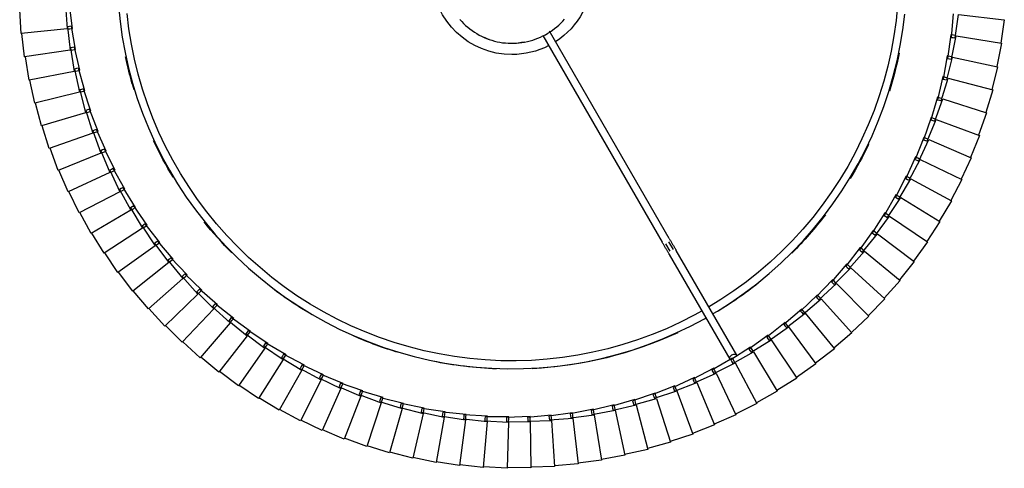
# Model space of a CAD drawing. Header units: millimetres. Extents: x -4228 to 3708, y -1329 to 7565.
# Tile 9 of 38: x 2308 to 2807, y 559 to 786. Entities that reach past the tile are written whole.
import ezdxf

# ---------------------------------------------------------------- set-up
doc = ezdxf.new("R2010")
doc.units = ezdxf.units.MM
doc.layers.add('E-LITE-EQPM', color=7, linetype='Continuous', lineweight=20)

# ---------------------------------------------------------------- blocks, each defined once
blk = doc.blocks.new('64314-3L   _Suspended_tensor - 64314-44-3L SAMBA Black_ribbon beige pendant lamp ø450-3L-720195-Planta_PDF Copy 1')
at = {"layer": 'E-LITE-EQPM', "color": 253, "lineweight": 25, "true_color": 0xaaaaaa}
for p, q in [((-26.51, 1049.06), (-38.36, 1047.11)), ((-23.49, 1025.92), (-26.51, 1049.06)), ((-14.53, 1050.05), (-26.45, 1048.66)), ((-12.61, 1026.79), (-14.53, 1050.05)), ((-2.51, 1050.46), (-14.49, 1049.65)), ((-1.71, 1027.14), (-2.51, 1050.46)), ((9.52, 1050.29), (-2.49, 1050.06)), ((9.19, 1026.96), (9.52, 1050.29)), ((21.52, 1049.55), (9.52, 1049.89)), ((20.08, 1026.26), (21.52, 1049.55)), ((33.48, 1048.23), (21.51, 1049.15)), ((30.92, 1025.03), (33.48, 1048.23)), ((45.36, 1046.33), (33.44, 1047.83)), ((-62, 1042.67), (-73.44, 1039.04)), ((-55.68, 1020.21), (-62, 1042.67)), ((-50.28, 1045.37), (-61.88, 1042.29)), ((-45.04, 1022.63), (-50.28, 1045.37)), ((-38.44, 1047.5), (-50.18, 1044.98)), ((-34.3, 1024.53), (-38.44, 1047.5)), ((41.68, 1023.29), (45.36, 1046.33)), ((57.13, 1043.87), (45.3, 1045.94)), ((52.35, 1021.03), (57.13, 1043.87)), ((68.77, 1040.85), (57.05, 1043.48)), ((-73.57, 1039.41), (-84.83, 1035.23)), ((-66.19, 1017.28), (-73.57, 1039.41)), ((62.9, 1018.27), (68.77, 1040.85)), ((80.25, 1037.27), (68.68, 1040.46)), ((-84.98, 1035.6), (-96.03, 1030.89)), ((-76.54, 1013.85), (-84.98, 1035.6)), ((73.31, 1015), (80.25, 1037.27)), ((91.55, 1033.15), (80.14, 1036.89)), ((83.55, 1011.23), (91.55, 1033.15)), ((102.64, 1028.49), (91.42, 1032.77)), ((-96.19, 1031.25), (-107, 1026.01)), ((-86.72, 1009.93), (-96.19, 1031.25)), ((93.59, 1006.98), (102.64, 1028.49)), ((113.49, 1023.3), (102.49, 1028.11)), ((-107.19, 1026.36), (-117.72, 1020.61)), ((-96.7, 1005.52), (-107.19, 1026.36)), ((-56.65, 1019.55), (-45.04, 1022.63)), ((-46.04, 1022.02), (-34.3, 1024.53)), ((-35.33, 1023.97), (-23.49, 1025.92)), ((-35.2, 1022.98), (-35.33, 1023.97)), ((-35.07, 1021.99), (-35.2, 1022.98)), ((-23.12, 1023.15), (-35.07, 1021.99)), ((-34.24, 1024.15), (-34.06, 1023.16)), ((-34.06, 1023.16), (-33.81, 1021.78)), ((-24.54, 1025.41), (-12.61, 1026.79)), ((-24.46, 1024.42), (-24.54, 1025.41)), ((-24.38, 1023.42), (-24.46, 1024.42)), ((-12.38, 1024.01), (-24.38, 1023.42)), ((-23.44, 1025.54), (-23.31, 1024.54)), ((-23.31, 1024.54), (-23.12, 1023.15)), ((-13.69, 1026.33), (-1.71, 1027.14)), ((-13.66, 1025.33), (-13.69, 1026.33)), ((-13.62, 1024.33), (-13.66, 1025.33)), ((-1.62, 1024.34), (-13.62, 1024.33)), ((-12.58, 1026.4), (-12.5, 1025.4)), ((-12.5, 1025.4), (-12.38, 1024.01)), ((-2.84, 1024.73), (-2.82, 1025.73)), ((9.15, 1024.16), (-2.84, 1024.73)), ((-2.82, 1025.73), (-2.81, 1026.73)), ((-2.81, 1026.73), (9.19, 1026.96)), ((-1.7, 1026.75), (-1.66, 1025.74)), ((-1.66, 1025.74), (-1.62, 1024.34)), ((7.95, 1024.61), (8.01, 1025.61)), ((19.9, 1023.47), (7.95, 1024.61)), ((8.01, 1025.61), (8.08, 1026.6)), ((8.08, 1026.6), (20.08, 1026.26)), ((9.17, 1025.56), (9.15, 1024.16)), ((9.19, 1026.57), (9.17, 1025.56)), ((18.73, 1023.97), (18.84, 1024.96)), ((30.61, 1022.26), (18.73, 1023.97)), ((18.84, 1024.96), (18.94, 1025.95)), ((18.94, 1025.95), (30.92, 1025.03)), ((19.99, 1024.86), (19.9, 1023.47)), ((20.05, 1025.87), (19.99, 1024.86)), ((29.46, 1022.81), (29.61, 1023.8)), ((41.24, 1020.53), (29.46, 1022.81)), ((29.61, 1023.8), (29.77, 1024.78)), ((29.77, 1024.78), (41.68, 1023.29)), ((30.76, 1023.64), (30.61, 1022.26)), ((30.87, 1024.65), (30.76, 1023.64)), ((40.32, 1022.12), (40.53, 1023.1)), ((40.53, 1023.1), (52.35, 1021.03)), ((41.62, 1022.91), (41.46, 1021.91)), ((103.42, 1002.25), (113.49, 1023.3)), ((124.08, 1017.59), (113.32, 1022.93)), ((-117.93, 1020.96), (-128.18, 1014.71)), ((-106.45, 1000.64), (-117.93, 1020.96)), ((-67.12, 1016.57), (-55.68, 1020.21)), ((-56.43, 1018.58), (-56.65, 1019.55)), ((-56.2, 1017.6), (-56.43, 1018.58)), ((-44.42, 1019.9), (-56.2, 1017.6)), ((-55.57, 1019.83), (-55.3, 1018.86)), ((-55.3, 1018.86), (-54.92, 1017.52)), ((-45.87, 1021.03), (-46.04, 1022.02)), ((-45.69, 1020.05), (-45.87, 1021.03)), ((-33.81, 1021.78), (-45.69, 1020.05)), ((-44.96, 1022.25), (-44.73, 1021.27)), ((-44.73, 1021.27), (-44.42, 1019.9)), ((40.12, 1021.14), (40.32, 1022.12)), ((51.78, 1018.3), (40.12, 1021.14)), ((41.46, 1021.91), (41.24, 1020.53)), ((50.69, 1018.96), (50.94, 1019.93)), ((62.2, 1015.56), (50.69, 1018.96)), ((50.94, 1019.93), (51.19, 1020.9)), ((51.19, 1020.9), (62.9, 1018.27)), ((52.07, 1019.67), (51.78, 1018.3)), ((52.27, 1020.65), (52.07, 1019.67)), ((52.35, 1021.03), (52.29, 1020.73)), ((61.44, 1017.23), (61.73, 1018.19)), ((61.73, 1018.19), (73.31, 1015)), ((62.81, 1017.89), (62.55, 1016.91)), ((-128.4, 1015.04), (-138.34, 1008.3)), ((-115.96, 995.3), (-128.4, 1015.04)), ((-87.58, 1009.14), (-76.54, 1013.85)), ((-77.44, 1013.1), (-66.19, 1017.28)), ((-77.13, 1012.15), (-77.44, 1013.1)), ((-65.3, 1014.63), (-76.81, 1011.21)), ((-76.4, 1013.49), (-76.03, 1012.55)), ((-66.85, 1015.61), (-67.12, 1016.57)), ((-66.58, 1014.65), (-66.85, 1015.61)), ((-54.92, 1017.52), (-66.58, 1014.65)), ((-66.06, 1016.91), (-65.74, 1015.95)), ((-65.74, 1015.95), (-65.3, 1014.63)), ((61.14, 1016.28), (61.44, 1017.23)), ((72.48, 1012.33), (61.14, 1016.28)), ((62.55, 1016.91), (62.2, 1015.56)), ((71.45, 1013.1), (71.8, 1014.03)), ((82.59, 1008.61), (71.45, 1013.1)), ((71.8, 1014.03), (72.14, 1014.97)), ((72.14, 1014.97), (83.55, 1011.23)), ((72.89, 1013.66), (72.48, 1012.33)), ((73.19, 1014.63), (72.89, 1013.66)), ((113.01, 997.05), (124.08, 1017.59)), ((134.38, 1011.39), (123.89, 1017.24)), ((-138.57, 1008.63), (-148.18, 1001.42)), ((-125.2, 989.51), (-138.57, 1008.63)), ((-97.52, 1004.69), (-86.72, 1009.93)), ((-87.22, 1008.21), (-87.58, 1009.14)), ((-86.86, 1007.28), (-87.22, 1008.21)), ((-75.53, 1011.25), (-86.86, 1007.28)), ((-86.56, 1009.57), (-86.15, 1008.65)), ((-86.15, 1008.65), (-85.58, 1007.38)), ((-76.81, 1011.21), (-77.13, 1012.15)), ((-76.03, 1012.55), (-75.53, 1011.25)), ((81.6, 1009.42), (81.99, 1010.34)), ((92.51, 1004.4), (81.6, 1009.42)), ((81.99, 1010.34), (82.37, 1011.26)), ((82.37, 1011.26), (93.59, 1006.98)), ((83.07, 1009.92), (82.59, 1008.61)), ((83.41, 1010.87), (83.07, 1009.92)), ((122.34, 991.4), (134.38, 1011.39)), ((144.37, 1004.69), (134.18, 1011.04)), ((-107.23, 999.77), (-96.7, 1005.52)), ((-95.44, 1003.03), (-106.34, 997.99)), ((-97.12, 1003.78), (-97.52, 1004.69)), ((-96.71, 1002.87), (-97.12, 1003.78)), ((-85.58, 1007.38), (-96.71, 1002.87)), ((-96.52, 1005.17), (-96.07, 1004.27)), ((-96.07, 1004.27), (-95.44, 1003.03)), ((91.56, 1005.27), (91.99, 1006.17)), ((102.21, 999.73), (91.56, 1005.27)), ((91.99, 1006.17), (92.42, 1007.07)), ((92.42, 1007.07), (103.42, 1002.25)), ((93.05, 1005.69), (92.51, 1004.4)), ((93.44, 1006.62), (93.05, 1005.69)), ((131.38, 985.31), (144.37, 1004.69)), ((154.03, 997.53), (144.15, 1004.36)), ((-148.43, 1001.73), (-157.68, 994.08)), ((-134.15, 983.28), (-148.43, 1001.73)), ((-116.7, 994.39), (-106.45, 1000.64)), ((-105.08, 998.21), (-115.72, 992.65)), ((-106.79, 998.88), (-107.23, 999.77)), ((-106.34, 997.99), (-106.79, 998.88)), ((-106.26, 1000.3), (-105.76, 999.43)), ((-105.76, 999.43), (-105.08, 998.21)), ((101.31, 1000.63), (101.78, 1001.51)), ((111.68, 994.59), (101.31, 1000.63)), ((101.78, 1001.51), (102.25, 1002.39)), ((102.82, 1000.99), (102.21, 999.73)), ((102.25, 1002.39), (113.01, 997.05)), ((103.25, 1001.9), (102.82, 1000.99)), ((-157.94, 994.37), (-166.81, 986.28)), ((-142.8, 976.62), (-157.94, 994.37)), ((-125.9, 988.56), (-115.96, 995.3)), ((-114.47, 992.94), (-124.83, 986.88)), ((-116.21, 993.52), (-116.7, 994.39)), ((-115.72, 992.65), (-116.21, 993.52)), ((-115.75, 994.97), (-115.21, 994.12)), ((-115.21, 994.12), (-114.47, 992.94)), ((79.71, 942), (110.41, 995.17)), ((113.88, 993.17), (83.18, 940)), ((110.82, 995.54), (111.34, 996.4)), ((120.9, 989.01), (110.82, 995.54)), ((111.34, 996.4), (111.85, 997.25)), ((112.35, 995.82), (111.68, 994.59)), ((111.85, 997.25), (122.34, 991.4)), ((112.82, 996.71), (112.35, 995.82)), ((140.13, 978.79), (154.03, 997.53)), ((163.34, 989.91), (153.8, 997.2)), ((-134.81, 982.3), (-125.2, 989.51)), ((-125.37, 987.72), (-125.9, 988.56)), ((-124.83, 986.88), (-125.37, 987.72)), ((-124.98, 989.19), (-124.4, 988.36)), ((-124.4, 988.36), (-123.6, 987.22)), ((120.08, 990), (120.64, 990.83)), ((129.83, 982.99), (120.08, 990)), ((120.64, 990.83), (121.19, 991.65)), ((121.62, 990.2), (120.9, 989.01)), ((121.19, 991.65), (131.38, 985.31)), ((122.14, 991.07), (121.62, 990.2)), ((148.55, 971.86), (163.34, 989.91)), ((172.26, 981.85), (163.09, 989.59)), ((-167.09, 986.57), (-175.56, 978.06)), ((-151.11, 969.56), (-167.09, 986.57)), ((-143.4, 975.62), (-134.15, 983.28)), ((-133.92, 982.97), (-133.3, 982.17)), ((-123.6, 987.22), (-133.66, 980.67)), ((129.06, 984.01), (129.66, 984.82)), ((138.46, 976.54), (129.06, 984.01)), ((129.66, 984.82), (130.25, 985.62)), ((130.61, 984.15), (129.83, 982.99)), ((130.25, 985.62), (140.13, 978.79)), ((131.17, 984.98), (130.61, 984.15)), ((131.38, 985.31), (131.27, 985.14)), ((-175.85, 978.33), (-183.91, 969.42)), ((-159.08, 962.11), (-175.85, 978.33)), ((-132.44, 981.07), (-142.18, 974.04)), ((-134.23, 981.48), (-134.81, 982.3)), ((-133.66, 980.67), (-134.23, 981.48)), ((-133.3, 982.17), (-132.44, 981.07)), ((137.75, 977.61), (138.38, 978.38)), ((138.38, 978.38), (139.01, 979.15)), ((139.01, 979.15), (148.55, 971.86)), ((139.9, 978.48), (139.3, 977.67)), ((156.63, 964.53), (172.26, 981.85)), ((180.79, 973.37), (172, 981.55)), ((-151.67, 968.53), (-142.8, 976.62)), ((-140.98, 974.5), (-150.37, 967.01)), ((-142.79, 974.83), (-143.4, 975.62)), ((-142.18, 974.04), (-142.79, 974.83)), ((-142.54, 976.33), (-141.89, 975.56)), ((-141.89, 975.56), (-140.98, 974.5)), ((146.78, 969.7), (137.75, 977.61)), ((139.3, 977.67), (138.46, 976.54)), ((164.35, 956.82), (180.79, 973.37)), ((188.91, 964.49), (180.52, 973.08)), ((-184.21, 969.68), (-191.83, 960.4)), ((-166.68, 954.29), (-184.21, 969.68)), ((-159.58, 961.06), (-151.11, 969.56)), ((-151.02, 967.77), (-151.67, 968.53)), ((-150.37, 967.01), (-151.02, 967.77)), ((-150.84, 969.28), (-150.15, 968.55)), ((-150.15, 968.55), (-149.2, 967.53)), ((146.12, 970.79), (146.78, 971.53)), ((154.76, 962.45), (146.12, 970.79)), ((146.78, 971.53), (147.45, 972.27)), ((147.66, 970.78), (146.78, 969.7)), ((147.45, 972.27), (156.63, 964.53)), ((148.3, 971.56), (147.66, 970.78)), ((-149.2, 967.53), (-158.22, 959.6)), ((154.15, 963.58), (154.85, 964.29)), ((162.38, 954.84), (154.15, 963.58)), ((155.69, 963.49), (154.76, 962.45)), ((154.85, 964.29), (155.55, 965)), ((155.55, 965), (164.35, 956.82)), ((156.37, 964.24), (155.69, 963.49)), ((171.68, 948.75), (188.91, 964.49)), ((196.59, 955.24), (188.62, 964.22)), ((-192.15, 960.64), (-199.31, 951)), ((-173.89, 946.11), (-192.15, 960.64)), ((-167.13, 953.21), (-159.08, 962.11)), ((-157.07, 960.17), (-165.69, 951.82)), ((-158.9, 960.33), (-159.58, 961.06)), ((-158.22, 959.6), (-158.9, 960.33)), ((-158.8, 961.84), (-158.07, 961.14)), ((-158.07, 961.14), (-157.07, 960.17)), ((-174.29, 945.01), (-166.68, 954.29)), ((-166.41, 952.51), (-167.13, 953.21)), ((-166.38, 954.03), (-165.63, 953.37)), ((-165.63, 953.37), (-164.58, 952.45)), ((161.82, 955.99), (162.56, 956.67)), ((169.62, 946.87), (161.82, 955.99)), ((163.36, 955.83), (162.38, 954.84)), ((162.56, 956.67), (163.29, 957.34)), ((163.29, 957.34), (171.68, 948.75)), ((164.07, 956.55), (163.36, 955.83)), ((178.63, 940.34), (196.59, 955.24)), ((203.81, 945.62), (196.29, 954.98)), ((-199.64, 951.23), (-206.33, 941.26)), ((-180.7, 937.59), (-199.64, 951.23)), ((-164.58, 952.45), (-172.79, 943.69)), ((-165.69, 951.82), (-166.41, 952.51)), ((169.12, 948.05), (169.89, 948.68)), ((176.48, 938.56), (169.12, 948.05)), ((170.65, 947.81), (169.62, 946.87)), ((169.89, 948.68), (170.66, 949.32)), ((171.4, 948.49), (170.65, 947.81)), ((170.66, 949.32), (178.63, 940.34)), ((-181.05, 936.47), (-173.89, 946.11)), ((-171.7, 944.37), (-179.49, 935.23)), ((-173.54, 944.35), (-174.29, 945.01)), ((-173.59, 945.87), (-172.8, 945.24)), ((-172.79, 943.69), (-173.54, 944.35)), ((-172.8, 945.24), (-171.7, 944.37)), ((185.16, 931.6), (203.81, 945.62)), ((210.57, 935.67), (203.5, 945.38)), ((-206.67, 941.47), (-212.87, 931.19)), ((-187.1, 928.76), (-206.67, 941.47)), ((77.81, 936.71), (79.95, 940.4)), ((81.76, 939.54), (79.55, 935.71)), ((176.04, 939.76), (176.83, 940.36)), ((182.93, 929.93), (176.04, 939.76)), ((177.55, 939.45), (176.48, 938.56)), ((176.83, 940.36), (177.63, 940.96)), ((178.33, 940.09), (177.55, 939.45)), ((177.63, 940.96), (185.16, 931.6)), ((-187.39, 927.62), (-180.7, 937.59)), ((-178.44, 935.96), (-185.78, 926.46)), ((-180.27, 935.85), (-181.05, 936.47)), ((-180.39, 937.36), (-179.57, 936.78)), ((-179.49, 935.23), (-180.27, 935.85)), ((-179.57, 936.78), (-178.44, 935.96)), ((15.7, 831.11), (76.18, 935.87)), ((79.64, 933.87), (19.06, 828.93)), ((191.26, 922.57), (210.57, 935.67)), ((216.84, 925.41), (210.24, 935.44)), ((-213.22, 931.39), (-218.92, 920.82)), ((-193.07, 919.63), (-213.22, 931.39)), ((-193.3, 918.48), (-187.1, 928.76)), ((-186.77, 928.55), (-185.93, 928)), ((-185.93, 928), (-184.76, 927.24)), ((182.54, 931.15), (183.37, 931.71)), ((188.95, 921), (182.54, 931.15)), ((184.04, 930.77), (182.93, 929.93)), ((183.37, 931.71), (184.19, 932.27)), ((184.85, 931.37), (184.04, 930.77)), ((184.19, 932.27), (191.26, 922.57)), ((-184.76, 927.24), (-191.63, 917.39)), ((-186.58, 927.04), (-187.39, 927.62)), ((-185.78, 926.46), (-186.58, 927.04)), ((189.48, 922.76), (190.33, 923.28)), ((190.33, 923.28), (196.93, 913.24)), ((196.93, 913.24), (216.84, 925.41)), ((222.61, 914.85), (216.5, 925.19)), ((-219.28, 921), (-224.47, 910.17)), ((-198.59, 910.22), (-219.28, 921)), ((-198.77, 909.06), (-193.07, 919.63)), ((-190.65, 918.22), (-197.05, 908.06)), ((-192.47, 917.93), (-193.3, 918.48)), ((-191.63, 917.39), (-192.47, 917.93)), ((-192.35, 919.21), (-191.86, 918.92)), ((-191.86, 918.92), (-190.65, 918.22)), ((188.63, 922.24), (189.48, 922.76)), ((194.54, 911.79), (188.63, 922.24)), ((190.11, 921.78), (188.95, 921)), ((190.94, 922.35), (190.11, 921.78)), ((194.28, 913.04), (195.15, 913.52)), ((199.68, 902.32), (194.28, 913.04)), ((195.15, 913.52), (196.03, 914)), ((196.59, 913.04), (195.73, 912.52)), ((196.03, 914), (202.14, 903.66)), ((202.14, 903.66), (222.61, 914.85)), ((227.87, 904.04), (222.26, 914.66)), ((-224.84, 910.33), (-229.5, 899.27)), ((-203.65, 900.56), (-224.84, 910.33)), ((-203.78, 899.39), (-198.59, 910.22)), ((-196.11, 908.93), (-202.01, 898.47)), ((-197.91, 908.56), (-198.77, 909.06)), ((-198.24, 910.04), (-197.35, 909.57)), ((-197.05, 908.06), (-197.91, 908.56)), ((-197.35, 909.57), (-196.11, 908.93)), ((195.73, 912.52), (194.54, 911.79)), ((199.48, 903.59), (200.38, 904.02)), ((204.37, 892.62), (199.48, 903.59)), ((200.91, 902.99), (199.68, 902.32)), ((200.38, 904.02), (201.28, 904.46)), ((201.79, 903.47), (200.91, 902.99)), ((201.28, 904.46), (206.88, 893.84)), ((206.88, 893.84), (227.87, 904.04)), ((232.6, 892.98), (227.51, 903.86)), ((-229.87, 899.41), (-234, 888.14)), ((-208.24, 890.67), (-229.87, 899.41)), ((-208.31, 889.49), (-203.65, 900.56)), ((-201.11, 899.39), (-206.5, 888.66)), ((-202.89, 898.93), (-203.78, 899.39)), ((-203.3, 900.4), (-202.38, 899.97)), ((-202.01, 898.47), (-202.89, 898.93)), ((-202.38, 899.97), (-201.11, 899.39)), ((204.22, 893.89), (205.14, 894.28)), ((208.58, 882.7), (204.22, 893.89)), ((205.62, 893.23), (204.37, 892.62)), ((205.14, 894.28), (206.06, 894.68)), ((206.53, 893.67), (205.62, 893.23)), ((206.06, 894.68), (211.15, 883.8)), ((211.15, 883.8), (232.6, 892.98)), ((-234.38, 888.26), (-237.96, 876.8)), ((-212.35, 880.56), (-234.38, 888.26)), ((-212.37, 879.39), (-208.24, 890.67)), ((-205.65, 889.62), (-210.52, 878.64)), ((-207.41, 889.08), (-208.31, 889.49)), ((-207.88, 890.52), (-206.95, 890.14)), ((-206.5, 888.66), (-207.41, 889.08)), ((-206.95, 890.14), (-205.65, 889.62)), ((236.79, 881.71), (232.23, 892.82)), ((208.5, 883.98), (209.43, 884.33)), ((212.31, 872.6), (208.5, 883.98)), ((209.86, 883.25), (208.58, 882.7)), ((209.43, 884.33), (210.37, 884.68)), ((210.79, 883.65), (209.86, 883.25)), ((210.37, 884.68), (214.92, 873.57)), ((-215.93, 869.1), (-212.35, 880.56)), ((-209.72, 879.64), (-214.05, 868.44)), ((-211.44, 879.02), (-212.37, 879.39)), ((-211.99, 880.43), (-211.03, 880.1)), ((-210.52, 878.64), (-211.44, 879.02)), ((-211.03, 880.1), (-209.72, 879.64)), ((214.92, 873.57), (236.79, 881.71)), ((240.44, 870.25), (236.42, 881.56)), ((-238.35, 876.91), (-241.37, 865.29)), ((-215.98, 870.27), (-238.35, 876.91)), ((212.29, 873.88), (213.24, 874.18)), ((215.55, 862.32), (212.29, 873.88)), ((213.62, 873.08), (212.31, 872.6)), ((213.24, 874.18), (214.19, 874.48)), ((214.56, 873.43), (213.62, 873.08)), ((214.19, 874.48), (218.21, 863.17)), ((-219, 858.66), (-215.98, 870.27)), ((-213.3, 869.48), (-217.09, 858.09)), ((-214.99, 868.77), (-215.93, 869.1)), ((-215.6, 870.16), (-214.64, 869.88)), ((-214.05, 868.44), (-214.99, 868.77)), ((-214.64, 869.88), (-213.3, 869.48)), ((218.21, 863.17), (240.44, 870.25)), ((243.54, 858.63), (240.06, 870.12)), ((-241.76, 865.37), (-244.23, 853.62)), ((-219.1, 859.82), (-241.76, 865.37)), ((215.59, 863.6), (216.55, 863.86)), ((218.29, 851.9), (215.59, 863.6)), ((216.55, 863.86), (217.52, 864.12)), ((217.84, 863.05), (216.88, 862.75)), ((217.52, 864.12), (220.99, 852.62)), ((-221.57, 848.07), (-219.1, 859.82)), ((-216.39, 859.16), (-219.63, 847.6)), ((-218.05, 858.37), (-219, 858.66)), ((-218.72, 859.73), (-217.74, 859.49)), ((-217.09, 858.09), (-218.05, 858.37)), ((-217.74, 859.49), (-216.39, 859.16)), ((216.88, 862.75), (215.55, 862.32)), ((220.99, 852.62), (243.54, 858.63)), ((246.07, 846.87), (243.15, 858.52)), ((-244.62, 853.69), (-246.52, 841.84)), ((-221.72, 849.24), (-244.62, 853.69)), ((218.39, 853.18), (219.37, 853.39)), ((220.53, 841.37), (218.39, 853.18)), ((219.37, 853.39), (220.34, 853.6)), ((220.34, 853.6), (223.26, 841.95)), ((-223.62, 837.38), (-221.72, 849.24)), ((-218.98, 848.7), (-221.66, 837)), ((-220.6, 847.84), (-221.57, 848.07)), ((-221.34, 849.16), (-220.35, 848.97)), ((-220.35, 848.97), (-218.98, 848.7)), ((219.64, 852.26), (218.29, 851.9)), ((220.61, 852.52), (219.64, 852.26)), ((-219.63, 847.6), (-220.6, 847.84)), ((223.26, 841.95), (246.07, 846.87)), ((248.04, 835), (245.68, 846.78)), ((-246.92, 841.89), (-248.25, 829.95)), ((-223.83, 838.54), (-246.92, 841.89)), ((-225.16, 826.6), (-223.83, 838.54)), ((-223.44, 838.48), (-222.45, 838.33)), ((-221.06, 838.13), (-223.18, 826.32)), ((-222.45, 838.33), (-221.06, 838.13)), ((221.9, 841.66), (220.53, 841.37)), ((220.69, 842.64), (221.68, 842.8)), ((222.26, 830.73), (220.69, 842.64)), ((221.68, 842.8), (222.66, 842.96)), ((222.88, 841.87), (221.9, 841.66)), ((222.66, 842.96), (225.02, 831.19)), ((-222.64, 837.19), (-223.62, 837.38)), ((-221.66, 837), (-222.64, 837.19)), ((225.02, 831.19), (248.04, 835)), ((249.43, 823.06), (247.65, 834.93)), ((-248.65, 829.98), (-249.4, 818)), ((-225.42, 827.75), (-248.65, 829.98)), ((223.64, 830.96), (222.26, 830.73)), ((222.49, 831.99), (223.48, 832.11)), ((223.48, 820.03), (222.49, 831.99)), ((223.48, 832.11), (224.47, 832.23)), ((224.63, 831.13), (223.64, 830.96)), ((224.47, 832.23), (226.26, 820.35)), ((-226.17, 815.76), (-225.42, 827.75)), ((-224.17, 826.46), (-225.16, 826.6)), ((-225.03, 827.71), (-224.03, 827.61)), ((-222.64, 827.48), (-224.19, 815.57)), ((-223.18, 826.32), (-224.17, 826.46)), ((-224.03, 827.61), (-222.64, 827.48)), ((226.26, 820.35), (249.43, 823.06))]:
    blk.add_line(p, q, dxfattribs=at)
at = {"layer": 'E-LITE-EQPM', "color": 253, "lineweight": 25, "true_color": 0xaaaaaa, "flags": 128}
for points in [[(-199.35, 815.98), (-198.56, 823.94), (-197.44, 831.86), (-196.01, 839.73), (-194.26, 847.54), (-192.21, 855.27), (-189.84, 862.91), (-187.17, 870.45), (-184.21, 877.88), (-180.95, 885.18), (-177.39, 892.35), (-173.56, 899.37), (-169.45, 906.23), (-165.06, 912.92), (-160.41, 919.43), (-155.51, 925.75), (-150.36, 931.87), (-144.96, 937.78), (-139.34, 943.46), (-133.49, 948.92), (-127.43, 954.14), (-121.16, 959.11), (-114.7, 963.83), (-108.06, 968.29), (-101.24, 972.47), (-94.26, 976.38), (-87.13, 980.01), (-79.87, 983.35), (-72.47, 986.4), (-64.96, 989.15), (-57.34, 991.6), (-49.63, 993.74), (-41.85, 995.57), (-33.99, 997.08), (-26.08, 998.28), (-18.13, 999.17), (-10.16, 999.73), (-2.16, 999.98), (5.84, 999.91), (13.83, 999.51), (21.8, 998.8), (29.73, 997.77), (37.61, 996.42), (45.44, 994.76), (53.19, 992.79), (60.86, 990.51), (68.43, 987.92), (75.89, 985.04), (83.23, 981.85), (90.43, 978.38), (97.49, 974.62), (98.34, 974.12)], [(96.33, 970.64), (92.38, 972.86), (85.39, 976.41), (78.27, 979.69), (71.02, 982.67), (63.66, 985.37), (56.19, 987.76), (48.64, 989.86), (41.01, 991.65), (33.31, 993.14), (25.56, 994.32), (17.77, 995.19), (9.95, 995.74), (2.12, 995.98), (-5.72, 995.91), (-13.55, 995.52), (-21.36, 994.82), (-29.14, 993.81), (-36.86, 992.49), (-44.53, 990.87), (-52.13, 988.93), (-59.64, 986.7), (-67.06, 984.16), (-74.37, 981.33), (-81.56, 978.21), (-88.62, 974.81), (-95.54, 971.13), (-102.31, 967.17), (-108.91, 962.94), (-115.34, 958.46), (-121.59, 953.72), (-127.64, 948.73), (-133.48, 943.51), (-139.12, 938.06), (-144.53, 932.38), (-149.7, 926.5), (-154.64, 920.41), (-159.33, 914.13), (-163.77, 907.67), (-167.95, 901.03), (-171.85, 894.24), (-175.48, 887.29), (-178.83, 880.2), (-181.9, 872.99), (-184.67, 865.65), (-187.15, 858.22), (-189.33, 850.69), (-191.2, 843.07), (-192.77, 835.39), (-194.03, 827.66), (-194.98, 819.87)], [(195.37, 815.66), (194.58, 823.46), (193.49, 831.22), (192.09, 838.94), (190.38, 846.59), (188.36, 854.16), (186.04, 861.65), (183.43, 869.04), (180.52, 876.32), (177.33, 883.48), (173.85, 890.5), (170.09, 897.38), (166.06, 904.11), (161.76, 910.67), (157.21, 917.05), (152.4, 923.24), (147.35, 929.23), (142.06, 935.02), (136.55, 940.6), (130.82, 945.94), (124.88, 951.06), (118.74, 955.93), (112.41, 960.56), (105.9, 964.92), (99.61, 968.78)], [(101.61, 972.21), (104.4, 970.58), (111.14, 966.27), (117.7, 961.69), (124.07, 956.86), (130.24, 951.77), (136.21, 946.44), (141.95, 940.88), (147.47, 935.09), (152.76, 929.08), (157.8, 922.87), (162.59, 916.46), (167.11, 909.87), (171.37, 903.1), (175.36, 896.16), (179.06, 889.07), (182.48, 881.84), (185.61, 874.48), (188.44, 866.99), (190.97, 859.41), (193.19, 851.72), (195.1, 843.95), (196.71, 836.12), (197.99, 828.22), (198.96, 820.28)], [(79.71, 942), (79.57, 941.75), (79.42, 941.49), (79.27, 941.22), (79.11, 940.94), (78.94, 940.66), (78.77, 940.37), (78.6, 940.07), (78.42, 939.76), (78.24, 939.45), (78.06, 939.13), (77.87, 938.81), (77.68, 938.48), (77.49, 938.15), (77.3, 937.81), (77.1, 937.47), (76.9, 937.13), (76.7, 936.78), (76.5, 936.44), (76.31, 936.09), (76.18, 935.87)], [(79.64, 933.87), (79.84, 934.22), (80.04, 934.57), (80.24, 934.91), (80.44, 935.25), (80.64, 935.59), (80.83, 935.93), (81.02, 936.27), (81.22, 936.6), (81.4, 936.92), (81.59, 937.25), (81.77, 937.56), (81.95, 937.87), (82.13, 938.18), (82.3, 938.47), (82.47, 938.76), (82.63, 939.05), (82.79, 939.32), (82.94, 939.58), (83.09, 939.84), (83.18, 940)], [(-26.41, 822.96), (-25.48, 824), (-24.5, 825), (-23.48, 825.96), (-22.42, 826.88), (-21.33, 827.75), (-20.2, 828.58), (-19.04, 829.37), (-17.85, 830.11), (-16.63, 830.8), (-15.39, 831.44), (-14.12, 832.03), (-12.83, 832.56), (-11.51, 833.05), (-10.18, 833.49), (-8.84, 833.87), (-7.47, 834.19), (-6.1, 834.46), (-4.72, 834.68), (-3.33, 834.84), (-1.93, 834.95), (-0.53, 835), (0.87, 834.99), (2.27, 834.93), (3.66, 834.81), (5.05, 834.63), (6.43, 834.4), (7.8, 834.12), (9.16, 833.78), (10.5, 833.39), (11.83, 832.94), (13.14, 832.44), (14.42, 831.89), (15.69, 831.29), (16.93, 830.63), (18.14, 829.93), (19.32, 829.18), (20.47, 828.39), (21.59, 827.55), (22.68, 826.66), (23.72, 825.73), (24.73, 824.76), (25.7, 823.76), (26.63, 822.71)]]:
    blk.add_lwpolyline(points, dxfattribs=at)
at = {"layer": 'E-LITE-EQPM', "color": 253, "lineweight": 25, "true_color": 0xaaaaaa}
for radius, start, end in [(200.2, 92.2316, 101.5633), (200.2, 65.1676, 87.0918), (200.2, 106.6365, 113.6123), (200.2, 121.1305, 127.3293), (200.2, 51.4424, 58.6609), (200.2, 135.1358, 141.1974), (200.2, 37.4999, 44.9014), (200.2, 149.0358, 155.0723), (200.2, 25.5209, 31.1289), (200.2, 162.9928, 164.4232), (200.2, 11.5384, 17.2169), (200.2, 164.5092, 167.9537), (40.71, 90.0002, 177.1526), (40.71, 62.7726, 90.0002), (35, 109.1359, 113.863), (35, 79.2896, 84.8661), (40.71, 302.8354, 57.1013)]:
    blk.add_arc((0, 800), radius, start, end, dxfattribs=at)
for start_param, end_param in [(0, 3.141593), (3.141593, 3.403392)]:
    blk.add_ellipse((112.15, 994.17), major_axis=(-1.73, 1), ratio=0.707107, start_param=start_param, end_param=end_param, dxfattribs=at)

msp = doc.modelspace()

# ---------------------------------------------------------------- block references
at = {"layer": 'E-LITE-EQPM', "color": 253, "lineweight": 25, "true_color": 0xaaaaaa, "extrusion": (0, 0, -1), "rotation": 179.9999950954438}
msp.add_blockref('64314-3L   _Suspended_tensor - 64314-44-3L SAMBA Black_ribbon beige pendant lamp ø450-3L-720195-Planta_PDF Copy 1', (-2557.46, 1609.41), dxfattribs=at)

doc.saveas('drawing.dxf')
